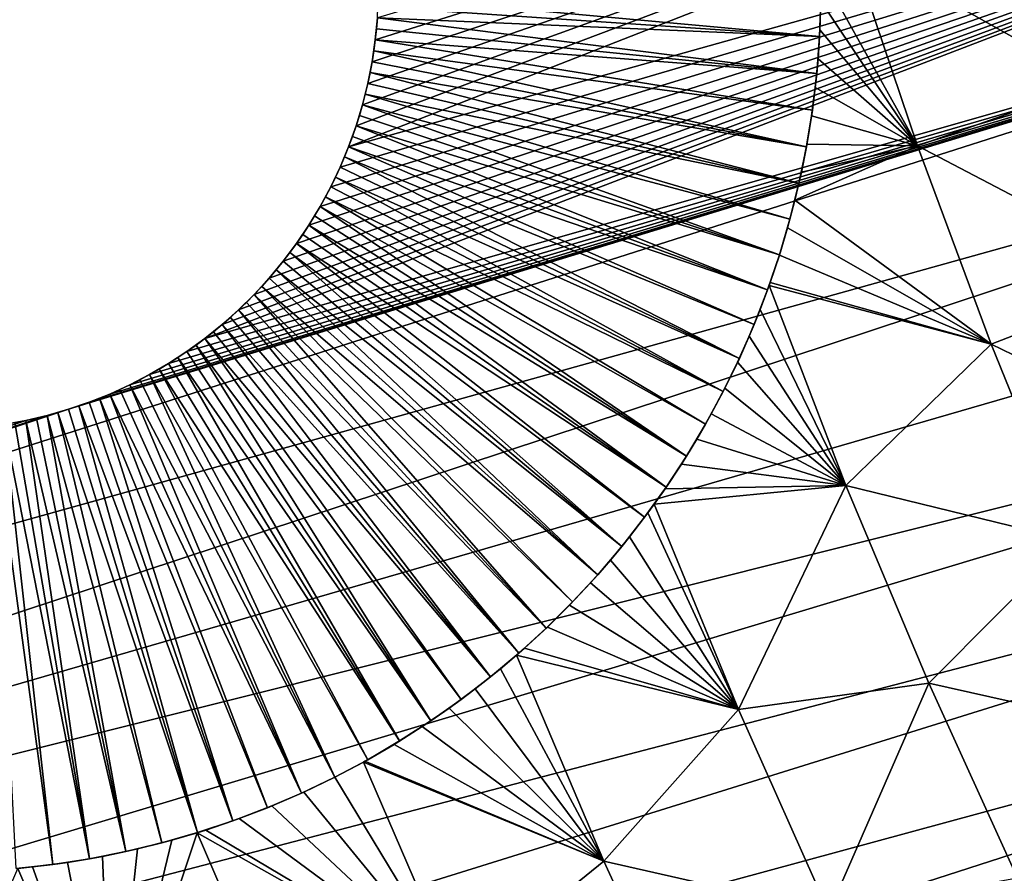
# Model space of a CAD drawing. Header units: millimetres. Extents: x -50 to 50, y -50 to 50.
# Tile 27 of 256: x -37.8 to -32.8, y -15.5 to -11.1. Entities that reach past the tile are written whole.
import ezdxf

# ---------------------------------------------------------------- set-up
doc = ezdxf.new("R2010")
doc.units = ezdxf.units.MM
doc.header["$LTSCALE"] = 65.185185
for name, color, linetype in [('37', 7, 'CONTINUOUS'), ('39', 7, 'CONTINUOUS'), ('51', 7, 'CONTINUOUS'), ('54', 7, 'CONTINUOUS'), ('56', 7, 'CONTINUOUS')]:
    doc.layers.add(name, color=color, linetype=linetype)

msp = doc.modelspace()

# ---------------------------------------------------------------- linework, layer by layer
at = {"layer": '37', "color": 15, "linetype": 'Continuous', "true_color": 0xaf503c}
for points in [[(-32.3208, -11.4419, -9.2809), (-33.5665, -10.7413, -8.7828), (-32.6552, -10.4496, -9.2809), (-32.3208, -11.4419, -9.2809)], [(-33.2227, -11.7613, -8.7828), (-33.7134, -10.8791, -8.6861), (-33.5665, -10.7413, -8.7828), (-33.2227, -11.7613, -8.7828)], [(-33.2227, -11.7613, -8.7828), (-33.5665, -10.7413, -8.7828), (-32.3208, -11.4419, -9.2809), (-33.2227, -11.7613, -8.7828)], [(-33.7133, -11.0259, -8.6619), (-33.7134, -10.8791, -8.6861), (-33.2227, -11.7613, -8.7828), (-33.7133, -11.0259, -8.6619)], [(-33.718, -11.1724, -8.635), (-33.7133, -11.0259, -8.6619), (-33.2227, -11.7613, -8.7828), (-33.718, -11.1724, -8.635)], [(-33.7275, -11.3186, -8.6054), (-33.718, -11.1724, -8.635), (-33.2227, -11.7613, -8.7828), (-33.7275, -11.3186, -8.6054)], [(-33.7417, -11.4641, -8.5732), (-33.7275, -11.3186, -8.6054), (-33.2227, -11.7613, -8.7828), (-33.7417, -11.4641, -8.5732)], [(-31.9562, -12.4235, -9.2809), (-33.2227, -11.7613, -8.7828), (-32.3208, -11.4419, -9.2809), (-31.9562, -12.4235, -9.2809)], [(-33.7606, -11.6088, -8.5384), (-33.7417, -11.4641, -8.5732), (-33.2227, -11.7613, -8.7828), (-33.7606, -11.6088, -8.5384)], [(-33.7842, -11.7526, -8.501), (-33.7606, -11.6088, -8.5384), (-33.2227, -11.7613, -8.7828), (-33.7842, -11.7526, -8.501)], [(-33.8451, -12.0375, -8.4187), (-33.8123, -11.8956, -8.4611), (-33.2227, -11.7613, -8.7828), (-33.8451, -12.0375, -8.4187)], [(-32.848, -12.7703, -8.7828), (-33.8451, -12.0375, -8.4187), (-33.2227, -11.7613, -8.7828), (-32.848, -12.7703, -8.7828)], [(-33.8123, -11.8956, -8.4611), (-33.7842, -11.7526, -8.501), (-33.2227, -11.7613, -8.7828), (-33.8123, -11.8956, -8.4611)], [(-32.848, -12.7703, -8.7828), (-33.2227, -11.7613, -8.7828), (-31.9562, -12.4235, -9.2809), (-32.848, -12.7703, -8.7828)], [(-33.8824, -12.1782, -8.3738), (-33.8451, -12.0375, -8.4187), (-32.848, -12.7703, -8.7828), (-33.8824, -12.1782, -8.3738)], [(-33.9243, -12.3177, -8.3265), (-33.8824, -12.1782, -8.3738), (-32.848, -12.7703, -8.7828), (-33.9243, -12.3177, -8.3265)], [(-33.9707, -12.4559, -8.2767), (-33.9243, -12.3177, -8.3265), (-32.848, -12.7703, -8.7828), (-33.9707, -12.4559, -8.2767)], [(-33.9761, -12.4708, -8.2712), (-33.9707, -12.4559, -8.2767), (-32.848, -12.7703, -8.7828), (-33.9761, -12.4708, -8.2712)], [(-31.5618, -13.3936, -9.2809), (-32.848, -12.7703, -8.7828), (-31.9562, -12.4235, -9.2809), (-31.5618, -13.3936, -9.2809)], [(-33.9761, -12.4708, -8.2712), (-33.5855, -13.4875, -8.271), (-34.0217, -12.5927, -8.2245), (-33.9761, -12.4708, -8.2712)], [(-33.5855, -13.4875, -8.271), (-33.9761, -12.4708, -8.2712), (-32.848, -12.7703, -8.7828), (-33.5855, -13.4875, -8.271)], [(-34.0217, -12.5927, -8.2245), (-33.5855, -13.4875, -8.271), (-34.0772, -12.7281, -8.1699), (-34.0217, -12.5927, -8.2245)], [(-34.0772, -12.7281, -8.1699), (-33.5855, -13.4875, -8.271), (-34.1372, -12.8618, -8.1128), (-34.0772, -12.7281, -8.1699)], [(-32.4426, -13.7674, -8.7828), (-33.5855, -13.4875, -8.271), (-32.848, -12.7703, -8.7828), (-32.4426, -13.7674, -8.7828)], [(-32.4426, -13.7674, -8.7828), (-32.848, -12.7703, -8.7828), (-31.5618, -13.3936, -9.2809), (-32.4426, -13.7674, -8.7828)], [(-34.1372, -12.8618, -8.1128), (-33.5855, -13.4875, -8.271), (-34.2016, -12.9939, -8.0534), (-34.1372, -12.8618, -8.1128)], [(-34.2016, -12.9939, -8.0534), (-33.5855, -13.4875, -8.271), (-34.2707, -13.1244, -7.9916), (-34.2016, -12.9939, -8.0534)], [(-34.2707, -13.1244, -7.9916), (-33.5855, -13.4875, -8.271), (-34.3444, -13.2532, -7.9272), (-34.2707, -13.1244, -7.9916)], [(-34.3444, -13.2532, -7.9272), (-33.5855, -13.4875, -8.271), (-34.4226, -13.38, -7.8605), (-34.3444, -13.2532, -7.9272)], [(-33.5855, -13.4875, -8.271), (-34.5055, -13.5049, -7.7914), (-34.4226, -13.38, -7.8605), (-33.5855, -13.4875, -8.271)], [(-33.5855, -13.4875, -8.271), (-34.1325, -14.6271, -7.7458), (-34.5608, -13.5833, -7.746), (-33.5855, -13.4875, -8.271)], [(-33.5855, -13.4875, -8.271), (-34.5608, -13.5833, -7.746), (-34.5055, -13.5049, -7.7914), (-33.5855, -13.4875, -8.271)], [(-33.5855, -13.4875, -8.271), (-33.1643, -14.4921, -8.271), (-34.1325, -14.6271, -7.7458), (-33.5855, -13.4875, -8.271)], [(-33.1643, -14.4921, -8.271), (-33.5855, -13.4875, -8.271), (-32.4426, -13.7674, -8.7828), (-33.1643, -14.4921, -8.271)], [(-34.5608, -13.5833, -7.746), (-34.1325, -14.6271, -7.7458), (-34.5932, -13.6277, -7.7197), (-34.5608, -13.5833, -7.746)], [(-34.5932, -13.6277, -7.7197), (-34.1325, -14.6271, -7.7458), (-34.6856, -13.7485, -7.6455), (-34.5932, -13.6277, -7.7197)], [(-34.6856, -13.7485, -7.6455), (-34.1325, -14.6271, -7.7458), (-34.7828, -13.867, -7.5688), (-34.6856, -13.7485, -7.6455)], [(-32.0069, -14.7517, -8.7828), (-33.1643, -14.4921, -8.271), (-32.4426, -13.7674, -8.7828), (-32.0069, -14.7517, -8.7828)], [(-34.7828, -13.867, -7.5688), (-34.1325, -14.6271, -7.7458), (-34.8848, -13.9831, -7.4896), (-34.7828, -13.867, -7.5688)], [(-34.8848, -13.9831, -7.4896), (-34.1325, -14.6271, -7.7458), (-34.9918, -14.0966, -7.4078), (-34.8848, -13.9831, -7.4896)], [(-34.9918, -14.0966, -7.4078), (-34.1325, -14.6271, -7.7458), (-35.1038, -14.2074, -7.3235), (-34.9918, -14.0966, -7.4078)], [(-34.1325, -14.6271, -7.7458), (-35.2208, -14.3154, -7.2365), (-35.1038, -14.2074, -7.3235), (-34.1325, -14.6271, -7.7458)], [(-35.2605, -14.3503, -7.2073), (-35.2208, -14.3154, -7.2365), (-34.1325, -14.6271, -7.7458), (-35.2605, -14.3503, -7.2073)], [(-35.2605, -14.3503, -7.2073), (-34.8161, -15.3981, -7.207), (-35.3428, -14.4201, -7.147), (-35.2605, -14.3503, -7.2073)], [(-34.8161, -15.3981, -7.207), (-35.2605, -14.3503, -7.2073), (-34.1325, -14.6271, -7.7458), (-34.8161, -15.3981, -7.207)], [(-35.3428, -14.4201, -7.147), (-34.8161, -15.3981, -7.207), (-35.4701, -14.5216, -7.0549), (-35.3428, -14.4201, -7.147)], [(-33.1643, -14.4921, -8.271), (-33.6721, -15.6576, -7.7458), (-34.1325, -14.6271, -7.7458), (-33.1643, -14.4921, -8.271)], [(-33.1643, -14.4921, -8.271), (-32.7131, -15.4836, -8.271), (-33.6721, -15.6576, -7.7458), (-33.1643, -14.4921, -8.271)], [(-32.7131, -15.4836, -8.271), (-33.1643, -14.4921, -8.271), (-32.0069, -14.7517, -8.7828), (-32.7131, -15.4836, -8.271)], [(-35.4701, -14.5216, -7.0549), (-34.8161, -15.3981, -7.207), (-35.6025, -14.6197, -6.9602), (-35.4701, -14.5216, -7.0549)], [(-35.6025, -14.6197, -6.9602), (-34.8161, -15.3981, -7.207), (-35.7402, -14.7139, -6.8629), (-35.6025, -14.6197, -6.9602)], [(-33.6721, -15.6576, -7.7458), (-34.8161, -15.3981, -7.207), (-34.1325, -14.6271, -7.7458), (-33.6721, -15.6576, -7.7458)], [(-35.7402, -14.7139, -6.8629), (-34.8161, -15.3981, -7.207), (-35.883, -14.804, -6.763), (-35.7402, -14.7139, -6.8629)], [(-34.8161, -15.3981, -7.207), (-36.0312, -14.8899, -6.6606), (-35.883, -14.804, -6.763), (-34.8161, -15.3981, -7.207)], [(-36.0393, -14.8944, -6.655), (-35.5614, -16.0018, -6.655), (-36.1843, -14.9709, -6.5559), (-36.0393, -14.8944, -6.655)], [(-36.0393, -14.8944, -6.655), (-36.0312, -14.8899, -6.6606), (-34.8161, -15.3981, -7.207), (-36.0393, -14.8944, -6.655)], [(-35.5614, -16.0018, -6.655), (-36.0393, -14.8944, -6.655), (-34.8161, -15.3981, -7.207), (-35.5614, -16.0018, -6.655)], [(-36.1843, -14.9709, -6.5559), (-35.5614, -16.0018, -6.655), (-36.3421, -15.0468, -6.4491), (-36.1843, -14.9709, -6.5559)], [(-36.3421, -15.0468, -6.4491), (-35.5614, -16.0018, -6.655), (-36.5043, -15.1171, -6.3405), (-36.3421, -15.0468, -6.4491)], [(-36.5043, -15.1171, -6.3405), (-35.5614, -16.0018, -6.655), (-36.6707, -15.1816, -6.2302), (-36.5043, -15.1171, -6.3405)], [(-35.5614, -16.0018, -6.655), (-36.8404, -15.2397, -6.1188), (-36.6707, -15.1816, -6.2302), (-35.5614, -16.0018, -6.655)], [(-36.3959, -16.3863, -6.0897), (-37.3176, -16.5556, -5.5113), (-36.885, -15.2537, -6.0897), (-36.3959, -16.3863, -6.0897)], [(-36.885, -15.2537, -6.0897), (-37.3176, -16.5556, -5.5113), (-37.0131, -15.2912, -6.0065), (-36.885, -15.2537, -6.0897)], [(-36.885, -15.2537, -6.0897), (-36.8404, -15.2397, -6.1188), (-35.5614, -16.0018, -6.655), (-36.885, -15.2537, -6.0897)], [(-36.3959, -16.3863, -6.0897), (-36.885, -15.2537, -6.0897), (-35.5614, -16.0018, -6.655), (-36.3959, -16.3863, -6.0897)], [(-37.0131, -15.2912, -6.0065), (-37.3176, -16.5556, -5.5113), (-37.1881, -15.3358, -5.8939), (-37.0131, -15.2912, -6.0065)], [(-37.1881, -15.3358, -5.8939), (-37.3176, -16.5556, -5.5113), (-37.365, -15.3735, -5.7811), (-37.1881, -15.3358, -5.8939)], [(-37.3176, -16.5556, -5.5113), (-37.722, -15.4272, -5.5567), (-37.5431, -15.4039, -5.6686), (-37.3176, -16.5556, -5.5113)], [(-37.365, -15.3735, -5.7811), (-37.3176, -16.5556, -5.5113), (-37.5431, -15.4039, -5.6686), (-37.365, -15.3735, -5.7811)], [(-34.3398, -16.4325, -7.207), (-35.5614, -16.0018, -6.655), (-34.8161, -15.3981, -7.207), (-34.3398, -16.4325, -7.207)], [(-34.3398, -16.4325, -7.207), (-34.8161, -15.3981, -7.207), (-33.6721, -15.6576, -7.7458), (-34.3398, -16.4325, -7.207)], [(-37.3176, -16.5556, -5.5113), (-38.2903, -16.5837, -4.9199), (-37.7953, -15.4346, -5.5112), (-37.3176, -16.5556, -5.5113)], [(-37.3176, -16.5556, -5.5113), (-37.7953, -15.4346, -5.5112), (-37.722, -15.4272, -5.5567), (-37.3176, -16.5556, -5.5113)]]:
    msp.add_3dface(points, dxfattribs=at)
at = {"layer": '39', "color": 15, "linetype": 'Continuous', "true_color": 0xaf503c}
for points in [[(-36.1142, -11.7656, 4.5), (-29.6009, -9.2136, 4.5), (-36.0764, -11.66, 4.5), (-36.1142, -11.7656, 4.5)], [(-29.3851, -9.88, 4.5), (-29.6009, -9.2136, 4.5), (-36.1142, -11.7656, 4.5), (-29.3851, -9.88, 4.5)], [(-36.0764, -11.66, 4.5), (-29.6009, -9.2136, 4.5), (-36.0438, -11.5526, 4.5), (-36.0764, -11.66, 4.5)], [(-36.0438, -11.5526, 4.5), (-29.6009, -9.2136, 4.5), (-36.0167, -11.4438, 4.5), (-36.0438, -11.5526, 4.5)], [(-36.0167, -11.4438, 4.5), (-29.6009, -9.2136, 4.5), (-35.995, -11.3337, 4.5), (-36.0167, -11.4438, 4.5)], [(-35.995, -11.3337, 4.5), (-29.6009, -9.2136, 4.5), (-35.9788, -11.2227, 4.5), (-35.995, -11.3337, 4.5)], [(-35.9788, -11.2227, 4.5), (-29.6009, -9.2136, 4.5), (-35.9682, -11.111, 4.5), (-35.9788, -11.2227, 4.5)], [(-29.1543, -10.5416, 4.5), (-29.3851, -9.88, 4.5), (-36.8452, -12.7408, 4.5), (-29.1543, -10.5416, 4.5)], [(-36.8452, -12.7408, 4.5), (-29.3851, -9.88, 4.5), (-36.7579, -12.6704, 4.5), (-36.8452, -12.7408, 4.5)], [(-36.7579, -12.6704, 4.5), (-29.3851, -9.88, 4.5), (-36.6741, -12.5958, 4.5), (-36.7579, -12.6704, 4.5)], [(-36.6741, -12.5958, 4.5), (-29.3851, -9.88, 4.5), (-36.5942, -12.517, 4.5), (-36.6741, -12.5958, 4.5)], [(-36.5942, -12.517, 4.5), (-29.3851, -9.88, 4.5), (-36.5183, -12.4344, 4.5), (-36.5942, -12.517, 4.5)], [(-36.5183, -12.4344, 4.5), (-29.3851, -9.88, 4.5), (-36.4466, -12.3481, 4.5), (-36.5183, -12.4344, 4.5)], [(-36.4466, -12.3481, 4.5), (-29.3851, -9.88, 4.5), (-36.3793, -12.2583, 4.5), (-36.4466, -12.3481, 4.5)], [(-36.3793, -12.2583, 4.5), (-29.3851, -9.88, 4.5), (-36.3166, -12.1653, 4.5), (-36.3793, -12.2583, 4.5)], [(-36.3166, -12.1653, 4.5), (-29.3851, -9.88, 4.5), (-36.2586, -12.0693, 4.5), (-36.3166, -12.1653, 4.5)], [(-36.2586, -12.0693, 4.5), (-29.3851, -9.88, 4.5), (-36.2054, -11.9705, 4.5), (-36.2586, -12.0693, 4.5)], [(-36.2054, -11.9705, 4.5), (-29.3851, -9.88, 4.5), (-36.1573, -11.8692, 4.5), (-36.2054, -11.9705, 4.5)], [(-36.1573, -11.8692, 4.5), (-29.3851, -9.88, 4.5), (-36.1142, -11.7656, 4.5), (-36.1573, -11.8692, 4.5)], [(-46.9756, -16.2341, 4.5), (-29.1543, -10.5416, 4.5), (-37.5388, -13.1007, 4.5), (-46.9756, -16.2341, 4.5)], [(-29.1543, -10.5416, 4.5), (-46.9756, -16.2341, 4.5), (-28.9086, -11.1976, 4.5), (-29.1543, -10.5416, 4.5)], [(-37.5388, -13.1007, 4.5), (-29.1543, -10.5416, 4.5), (-37.4326, -13.0645, 4.5), (-37.5388, -13.1007, 4.5)], [(-37.4326, -13.0645, 4.5), (-29.1543, -10.5416, 4.5), (-37.3284, -13.023, 4.5), (-37.4326, -13.0645, 4.5)], [(-37.3284, -13.023, 4.5), (-29.1543, -10.5416, 4.5), (-37.2264, -12.9763, 4.5), (-37.3284, -13.023, 4.5)], [(-37.2264, -12.9763, 4.5), (-29.1543, -10.5416, 4.5), (-37.1268, -12.9246, 4.5), (-37.2264, -12.9763, 4.5)], [(-37.1268, -12.9246, 4.5), (-29.1543, -10.5416, 4.5), (-37.0299, -12.8681, 4.5), (-37.1268, -12.9246, 4.5)], [(-37.0299, -12.8681, 4.5), (-29.1543, -10.5416, 4.5), (-36.936, -12.8067, 4.5), (-37.0299, -12.8681, 4.5)], [(-36.936, -12.8067, 4.5), (-29.1543, -10.5416, 4.5), (-36.8452, -12.7408, 4.5), (-36.936, -12.8067, 4.5)], [(-46.9756, -16.2341, 4.5), (-46.6783, -17.07, 4.5), (-28.9086, -11.1976, 4.5), (-46.9756, -16.2341, 4.5)], [(-28.9086, -11.1976, 4.5), (-46.6783, -17.07, 4.5), (-28.648, -11.8481, 4.5), (-28.9086, -11.1976, 4.5)], [(-28.648, -11.8481, 4.5), (-46.6783, -17.07, 4.5), (-28.3729, -12.4924, 4.5), (-28.648, -11.8481, 4.5)], [(-46.6783, -17.07, 4.5), (-46.3661, -17.9003, 4.5), (-28.3729, -12.4924, 4.5), (-46.6783, -17.07, 4.5)], [(-28.3729, -12.4924, 4.5), (-46.3661, -17.9003, 4.5), (-28.0833, -13.1304, 4.5), (-28.3729, -12.4924, 4.5)], [(-37.6466, -13.1317, 4.5), (-46.9756, -16.2341, 4.5), (-37.5388, -13.1007, 4.5), (-37.6466, -13.1317, 4.5)], [(-37.7559, -13.1572, 4.5), (-46.9756, -16.2341, 4.5), (-37.6466, -13.1317, 4.5), (-37.7559, -13.1572, 4.5)], [(-37.8663, -13.1772, 4.5), (-46.9756, -16.2341, 4.5), (-37.7559, -13.1572, 4.5), (-37.8663, -13.1772, 4.5)], [(-46.3661, -17.9003, 4.5), (-46.0392, -18.725, 4.5), (-28.0833, -13.1304, 4.5), (-46.3661, -17.9003, 4.5)], [(-28.0833, -13.1304, 4.5), (-46.0392, -18.725, 4.5), (-27.7793, -13.7616, 4.5), (-28.0833, -13.1304, 4.5)], [(-46.0392, -18.725, 4.5), (-45.6976, -19.5437, 4.5), (-27.7793, -13.7616, 4.5), (-46.0392, -18.725, 4.5)], [(-27.7793, -13.7616, 4.5), (-45.6976, -19.5437, 4.5), (-27.4612, -14.3858, 4.5), (-27.7793, -13.7616, 4.5)], [(-45.6976, -19.5437, 4.5), (-45.3414, -20.3563, 4.5), (-27.4612, -14.3858, 4.5), (-45.6976, -19.5437, 4.5)], [(-27.4612, -14.3858, 4.5), (-45.3414, -20.3563, 4.5), (-27.129, -15.0027, 4.5), (-27.4612, -14.3858, 4.5)], [(-27.129, -15.0027, 4.5), (-45.3414, -20.3563, 4.5), (-26.783, -15.6119, 4.5), (-27.129, -15.0027, 4.5)]]:
    msp.add_3dface(points, dxfattribs=at)
at = {"layer": '51', "color": 15, "linetype": 'Continuous', "true_color": 0xaf503c}
for points in [[(-35.9788, -11.2227, -0.5), (-35.9682, -11.111, 4.5), (-35.9728, -11.1669, -0.5), (-35.9788, -11.2227, -0.5)], [(-35.9788, -11.2227, 4.5), (-35.9682, -11.111, 4.5), (-35.9788, -11.2227, -0.5), (-35.9788, -11.2227, 4.5)], [(-35.9728, -11.1669, -0.5), (-35.9682, -11.111, 4.5), (-35.9682, -11.111, -0.5), (-35.9728, -11.1669, -0.5)], [(-35.995, -11.3337, -0.5), (-35.9788, -11.2227, 4.5), (-35.9862, -11.2783, -0.5), (-35.995, -11.3337, -0.5)], [(-35.995, -11.3337, 4.5), (-35.9788, -11.2227, 4.5), (-35.995, -11.3337, -0.5), (-35.995, -11.3337, 4.5)], [(-35.9862, -11.2783, -0.5), (-35.9788, -11.2227, 4.5), (-35.9788, -11.2227, -0.5), (-35.9862, -11.2783, -0.5)], [(-36.0167, -11.4438, -0.5), (-35.995, -11.3337, 4.5), (-36.0051, -11.3889, -0.5), (-36.0167, -11.4438, -0.5)], [(-36.0167, -11.4438, 4.5), (-35.995, -11.3337, 4.5), (-36.0167, -11.4438, -0.5), (-36.0167, -11.4438, 4.5)], [(-36.0051, -11.3889, -0.5), (-35.995, -11.3337, 4.5), (-35.995, -11.3337, -0.5), (-36.0051, -11.3889, -0.5)], [(-36.0438, -11.5526, -0.5), (-36.0167, -11.4438, 4.5), (-36.0296, -11.4984, -0.5), (-36.0438, -11.5526, -0.5)], [(-36.0438, -11.5526, 4.5), (-36.0167, -11.4438, 4.5), (-36.0438, -11.5526, -0.5), (-36.0438, -11.5526, 4.5)], [(-36.0296, -11.4984, -0.5), (-36.0167, -11.4438, 4.5), (-36.0167, -11.4438, -0.5), (-36.0296, -11.4984, -0.5)], [(-36.0764, -11.66, 4.5), (-36.0438, -11.5526, 4.5), (-36.0763, -11.66, -0.5), (-36.0764, -11.66, 4.5)], [(-36.0763, -11.66, -0.5), (-36.0438, -11.5526, 4.5), (-36.0594, -11.6065, -0.5), (-36.0763, -11.66, -0.5)], [(-36.0594, -11.6065, -0.5), (-36.0438, -11.5526, 4.5), (-36.0438, -11.5526, -0.5), (-36.0594, -11.6065, -0.5)], [(-36.1142, -11.7656, 4.5), (-36.0764, -11.66, 4.5), (-36.1142, -11.7656, -0.5), (-36.1142, -11.7656, 4.5)], [(-36.1142, -11.7656, -0.5), (-36.0764, -11.66, 4.5), (-36.0946, -11.713, -0.5), (-36.1142, -11.7656, -0.5)], [(-36.0946, -11.713, -0.5), (-36.0764, -11.66, 4.5), (-36.0763, -11.66, -0.5), (-36.0946, -11.713, -0.5)], [(-36.1573, -11.8692, -0.5), (-36.1142, -11.7656, 4.5), (-36.1351, -11.8177, -0.5), (-36.1573, -11.8692, -0.5)], [(-36.1573, -11.8692, 4.5), (-36.1142, -11.7656, 4.5), (-36.1573, -11.8692, -0.5), (-36.1573, -11.8692, 4.5)], [(-36.1351, -11.8177, -0.5), (-36.1142, -11.7656, 4.5), (-36.1142, -11.7656, -0.5), (-36.1351, -11.8177, -0.5)], [(-36.2054, -11.9705, -0.5), (-36.1573, -11.8692, 4.5), (-36.1807, -11.9202, -0.5), (-36.2054, -11.9705, -0.5)], [(-36.2054, -11.9705, 4.5), (-36.1573, -11.8692, 4.5), (-36.2054, -11.9705, -0.5), (-36.2054, -11.9705, 4.5)], [(-36.1807, -11.9202, -0.5), (-36.1573, -11.8692, 4.5), (-36.1573, -11.8692, -0.5), (-36.1807, -11.9202, -0.5)], [(-36.2586, -12.0693, -0.5), (-36.2054, -11.9705, 4.5), (-36.2314, -12.0202, -0.5), (-36.2586, -12.0693, -0.5)], [(-36.2586, -12.0693, 4.5), (-36.2054, -11.9705, 4.5), (-36.2586, -12.0693, -0.5), (-36.2586, -12.0693, 4.5)], [(-36.2314, -12.0202, -0.5), (-36.2054, -11.9705, 4.5), (-36.2054, -11.9705, -0.5), (-36.2314, -12.0202, -0.5)], [(-36.3166, -12.1653, 4.5), (-36.2586, -12.0693, 4.5), (-36.3166, -12.1653, -0.5), (-36.3166, -12.1653, 4.5)], [(-36.3166, -12.1653, -0.5), (-36.2586, -12.0693, 4.5), (-36.287, -12.1177, -0.5), (-36.3166, -12.1653, -0.5)], [(-36.287, -12.1177, -0.5), (-36.2586, -12.0693, 4.5), (-36.2586, -12.0693, -0.5), (-36.287, -12.1177, -0.5)], [(-36.3793, -12.2583, -0.5), (-36.3166, -12.1653, 4.5), (-36.3474, -12.2122, -0.5), (-36.3793, -12.2583, -0.5)], [(-36.3793, -12.2583, 4.5), (-36.3166, -12.1653, 4.5), (-36.3793, -12.2583, -0.5), (-36.3793, -12.2583, 4.5)], [(-36.3474, -12.2122, -0.5), (-36.3166, -12.1653, 4.5), (-36.3166, -12.1653, -0.5), (-36.3474, -12.2122, -0.5)], [(-36.4466, -12.3481, -0.5), (-36.3793, -12.2583, 4.5), (-36.4124, -12.3036, -0.5), (-36.4466, -12.3481, -0.5)], [(-36.4466, -12.3481, 4.5), (-36.3793, -12.2583, 4.5), (-36.4466, -12.3481, -0.5), (-36.4466, -12.3481, 4.5)], [(-36.4124, -12.3036, -0.5), (-36.3793, -12.2583, 4.5), (-36.3793, -12.2583, -0.5), (-36.4124, -12.3036, -0.5)], [(-36.5183, -12.4344, 4.5), (-36.4466, -12.3481, 4.5), (-36.5183, -12.4344, -0.5), (-36.5183, -12.4344, 4.5)], [(-36.5183, -12.4344, -0.5), (-36.4466, -12.3481, 4.5), (-36.4819, -12.3917, -0.5), (-36.5183, -12.4344, -0.5)], [(-36.4819, -12.3917, -0.5), (-36.4466, -12.3481, 4.5), (-36.4466, -12.3481, -0.5), (-36.4819, -12.3917, -0.5)], [(-36.5942, -12.517, 4.5), (-36.5183, -12.4344, 4.5), (-36.5942, -12.517, -0.5), (-36.5942, -12.517, 4.5)], [(-36.5942, -12.517, -0.5), (-36.5183, -12.4344, 4.5), (-36.5558, -12.4762, -0.5), (-36.5942, -12.517, -0.5)], [(-36.5558, -12.4762, -0.5), (-36.5183, -12.4344, 4.5), (-36.5183, -12.4344, -0.5), (-36.5558, -12.4762, -0.5)], [(-36.6741, -12.5958, -0.5), (-36.5942, -12.517, 4.5), (-36.6337, -12.5569, -0.5), (-36.6741, -12.5958, -0.5)], [(-36.6741, -12.5958, 4.5), (-36.5942, -12.517, 4.5), (-36.6741, -12.5958, -0.5), (-36.6741, -12.5958, 4.5)], [(-36.6337, -12.5569, -0.5), (-36.5942, -12.517, 4.5), (-36.5942, -12.517, -0.5), (-36.6337, -12.5569, -0.5)], [(-36.7579, -12.6704, -0.5), (-36.6741, -12.5958, 4.5), (-36.7155, -12.6336, -0.5), (-36.7579, -12.6704, -0.5)], [(-36.7579, -12.6704, 4.5), (-36.6741, -12.5958, 4.5), (-36.7579, -12.6704, -0.5), (-36.7579, -12.6704, 4.5)], [(-36.7155, -12.6336, -0.5), (-36.6741, -12.5958, 4.5), (-36.6741, -12.5958, -0.5), (-36.7155, -12.6336, -0.5)], [(-36.8452, -12.7408, -0.5), (-36.7579, -12.6704, 4.5), (-36.8011, -12.7061, -0.5), (-36.8452, -12.7408, -0.5)], [(-36.8452, -12.7408, 4.5), (-36.7579, -12.6704, 4.5), (-36.8452, -12.7408, -0.5), (-36.8452, -12.7408, 4.5)], [(-36.8011, -12.7061, -0.5), (-36.7579, -12.6704, 4.5), (-36.7579, -12.6704, -0.5), (-36.8011, -12.7061, -0.5)], [(-36.936, -12.8067, -0.5), (-36.8452, -12.7408, 4.5), (-36.8902, -12.7743, -0.5), (-36.936, -12.8067, -0.5)], [(-36.936, -12.8067, 4.5), (-36.8452, -12.7408, 4.5), (-36.936, -12.8067, -0.5), (-36.936, -12.8067, 4.5)], [(-36.8902, -12.7743, -0.5), (-36.8452, -12.7408, 4.5), (-36.8452, -12.7408, -0.5), (-36.8902, -12.7743, -0.5)], [(-37.0299, -12.8681, -0.5), (-36.936, -12.8067, 4.5), (-36.9826, -12.838, -0.5), (-37.0299, -12.8681, -0.5)], [(-37.0299, -12.8681, 4.5), (-36.936, -12.8067, 4.5), (-37.0299, -12.8681, -0.5), (-37.0299, -12.8681, 4.5)], [(-36.9826, -12.838, -0.5), (-36.936, -12.8067, 4.5), (-36.936, -12.8067, -0.5), (-36.9826, -12.838, -0.5)], [(-37.1268, -12.9246, -0.5), (-37.0299, -12.8681, 4.5), (-37.078, -12.897, -0.5), (-37.1268, -12.9246, -0.5)], [(-37.1268, -12.9246, 4.5), (-37.0299, -12.8681, 4.5), (-37.1268, -12.9246, -0.5), (-37.1268, -12.9246, 4.5)], [(-37.078, -12.897, -0.5), (-37.0299, -12.8681, 4.5), (-37.0299, -12.8681, -0.5), (-37.078, -12.897, -0.5)], [(-37.2264, -12.9763, 4.5), (-37.1268, -12.9246, 4.5), (-37.2264, -12.9763, -0.5), (-37.2264, -12.9763, 4.5)], [(-37.2264, -12.9763, -0.5), (-37.1268, -12.9246, 4.5), (-37.1763, -12.9511, -0.5), (-37.2264, -12.9763, -0.5)], [(-37.1763, -12.9511, -0.5), (-37.1268, -12.9246, 4.5), (-37.1268, -12.9246, -0.5), (-37.1763, -12.9511, -0.5)], [(-37.3284, -13.023, 4.5), (-37.2264, -12.9763, 4.5), (-37.3284, -13.023, -0.5), (-37.3284, -13.023, 4.5)], [(-37.3284, -13.023, -0.5), (-37.2264, -12.9763, 4.5), (-37.2771, -13.0003, -0.5), (-37.3284, -13.023, -0.5)], [(-37.2771, -13.0003, -0.5), (-37.2264, -12.9763, 4.5), (-37.2264, -12.9763, -0.5), (-37.2771, -13.0003, -0.5)], [(-37.5388, -13.1007, -0.5), (-37.4326, -13.0645, 4.5), (-37.4855, -13.0833, -0.5), (-37.5388, -13.1007, -0.5)], [(-37.5388, -13.1007, 4.5), (-37.4326, -13.0645, 4.5), (-37.5388, -13.1007, -0.5), (-37.5388, -13.1007, 4.5)], [(-37.4855, -13.0833, -0.5), (-37.4326, -13.0645, 4.5), (-37.4327, -13.0645, -0.5), (-37.4855, -13.0833, -0.5)], [(-37.4327, -13.0645, -0.5), (-37.3284, -13.023, 4.5), (-37.3803, -13.0444, -0.5), (-37.4327, -13.0645, -0.5)], [(-37.4326, -13.0645, 4.5), (-37.3284, -13.023, 4.5), (-37.4327, -13.0645, -0.5), (-37.4326, -13.0645, 4.5)], [(-37.3803, -13.0444, -0.5), (-37.3284, -13.023, 4.5), (-37.3284, -13.023, -0.5), (-37.3803, -13.0444, -0.5)], [(-37.6467, -13.1317, -0.5), (-37.5388, -13.1007, 4.5), (-37.5925, -13.1169, -0.5), (-37.6467, -13.1317, -0.5)], [(-37.6466, -13.1317, 4.5), (-37.5388, -13.1007, 4.5), (-37.6467, -13.1317, -0.5), (-37.6466, -13.1317, 4.5)], [(-37.5925, -13.1169, -0.5), (-37.5388, -13.1007, 4.5), (-37.5388, -13.1007, -0.5), (-37.5925, -13.1169, -0.5)], [(-37.8663, -13.1772, -0.5), (-37.7559, -13.1572, 4.5), (-37.811, -13.1679, -0.5), (-37.8663, -13.1772, -0.5)], [(-37.8663, -13.1772, 4.5), (-37.7559, -13.1572, 4.5), (-37.8663, -13.1772, -0.5), (-37.8663, -13.1772, 4.5)], [(-37.811, -13.1679, -0.5), (-37.7559, -13.1572, 4.5), (-37.7559, -13.1572, -0.5), (-37.811, -13.1679, -0.5)], [(-37.7559, -13.1572, -0.5), (-37.6466, -13.1317, 4.5), (-37.7011, -13.1451, -0.5), (-37.7559, -13.1572, -0.5)], [(-37.7559, -13.1572, 4.5), (-37.6466, -13.1317, 4.5), (-37.7559, -13.1572, -0.5), (-37.7559, -13.1572, 4.5)], [(-37.7011, -13.1451, -0.5), (-37.6466, -13.1317, 4.5), (-37.6467, -13.1317, -0.5), (-37.7011, -13.1451, -0.5)]]:
    msp.add_3dface(points, dxfattribs=at)
at = {"layer": '54', "color": 15, "linetype": 'Continuous', "true_color": 0xaf503c}
for points in [[(-33.7132, -11.0169, -2.75), (-33.718, -11.1724, -8.635), (-33.7197, -11.2052, -2.75), (-33.7132, -11.0169, -2.75)], [(-33.7133, -11.0259, -8.6619), (-33.718, -11.1724, -8.635), (-33.7132, -11.0169, -2.75), (-33.7133, -11.0259, -8.6619)], [(-33.7197, -11.2052, -2.75), (-33.7275, -11.3186, -8.6054), (-33.7342, -11.3932, -2.75), (-33.7197, -11.2052, -2.75)], [(-33.718, -11.1724, -8.635), (-33.7275, -11.3186, -8.6054), (-33.7197, -11.2052, -2.75), (-33.718, -11.1724, -8.635)], [(-33.7275, -11.3186, -8.6054), (-33.7417, -11.4641, -8.5732), (-33.7342, -11.3932, -2.75), (-33.7275, -11.3186, -8.6054)], [(-33.7342, -11.3932, -2.75), (-33.7417, -11.4641, -8.5732), (-33.7565, -11.5803, -2.75), (-33.7342, -11.3932, -2.75)], [(-33.7417, -11.4641, -8.5732), (-33.7606, -11.6088, -8.5384), (-33.7565, -11.5803, -2.75), (-33.7417, -11.4641, -8.5732)], [(-33.7565, -11.5803, -2.75), (-33.7842, -11.7526, -8.501), (-33.7867, -11.7664, -2.75), (-33.7565, -11.5803, -2.75)], [(-33.7606, -11.6088, -8.5384), (-33.7842, -11.7526, -8.501), (-33.7565, -11.5803, -2.75), (-33.7606, -11.6088, -8.5384)], [(-33.7842, -11.7526, -8.501), (-33.8123, -11.8956, -8.4611), (-33.7867, -11.7664, -2.75), (-33.7842, -11.7526, -8.501)], [(-33.7867, -11.7664, -2.75), (-33.8123, -11.8956, -8.4611), (-33.8246, -11.951, -2.75), (-33.7867, -11.7664, -2.75)], [(-33.8123, -11.8956, -8.4611), (-33.8451, -12.0375, -8.4187), (-33.8246, -11.951, -2.75), (-33.8123, -11.8956, -8.4611)], [(-33.8246, -11.951, -2.75), (-33.8451, -12.0375, -8.4187), (-33.8702, -12.1339, -2.75), (-33.8246, -11.951, -2.75)], [(-33.8451, -12.0375, -8.4187), (-33.8824, -12.1782, -8.3738), (-33.8702, -12.1339, -2.75), (-33.8451, -12.0375, -8.4187)], [(-33.8702, -12.1339, -2.75), (-33.8824, -12.1782, -8.3738), (-33.9234, -12.3147, -2.75), (-33.8702, -12.1339, -2.75)], [(-33.8824, -12.1782, -8.3738), (-33.9243, -12.3177, -8.3265), (-33.9234, -12.3147, -2.75), (-33.8824, -12.1782, -8.3738)], [(-33.9234, -12.3147, -2.75), (-33.9761, -12.4708, -8.2712), (-33.9841, -12.4931, -2.75), (-33.9234, -12.3147, -2.75)], [(-33.9707, -12.4559, -8.2767), (-33.9761, -12.4708, -8.2712), (-33.9234, -12.3147, -2.75), (-33.9707, -12.4559, -8.2767)], [(-33.9243, -12.3177, -8.3265), (-33.9707, -12.4559, -8.2767), (-33.9234, -12.3147, -2.75), (-33.9243, -12.3177, -8.3265)], [(-33.9841, -12.4931, -2.75), (-34.0217, -12.5927, -8.2245), (-34.0523, -12.6689, -2.75), (-33.9841, -12.4931, -2.75)], [(-33.9761, -12.4708, -8.2712), (-34.0217, -12.5927, -8.2245), (-33.9841, -12.4931, -2.75), (-33.9761, -12.4708, -8.2712)], [(-34.0217, -12.5927, -8.2245), (-34.0772, -12.7281, -8.1699), (-34.0523, -12.6689, -2.75), (-34.0217, -12.5927, -8.2245)], [(-34.0523, -12.6689, -2.75), (-34.0772, -12.7281, -8.1699), (-34.1277, -12.8416, -2.75), (-34.0523, -12.6689, -2.75)], [(-34.0772, -12.7281, -8.1699), (-34.1372, -12.8618, -8.1128), (-34.1277, -12.8416, -2.75), (-34.0772, -12.7281, -8.1699)], [(-34.1277, -12.8416, -2.75), (-34.2016, -12.9939, -8.0534), (-34.2104, -13.011, -2.75), (-34.1277, -12.8416, -2.75)], [(-34.1372, -12.8618, -8.1128), (-34.2016, -12.9939, -8.0534), (-34.1277, -12.8416, -2.75), (-34.1372, -12.8618, -8.1128)], [(-34.2104, -13.011, -2.75), (-34.2707, -13.1244, -7.9916), (-34.3, -13.1768, -2.75), (-34.2104, -13.011, -2.75)], [(-34.2016, -12.9939, -8.0534), (-34.2707, -13.1244, -7.9916), (-34.2104, -13.011, -2.75), (-34.2016, -12.9939, -8.0534)], [(-34.2707, -13.1244, -7.9916), (-34.3444, -13.2532, -7.9272), (-34.3, -13.1768, -2.75), (-34.2707, -13.1244, -7.9916)], [(-34.3, -13.1768, -2.75), (-34.3444, -13.2532, -7.9272), (-34.3965, -13.3387, -2.75), (-34.3, -13.1768, -2.75)], [(-34.3444, -13.2532, -7.9272), (-34.4226, -13.38, -7.8605), (-34.3965, -13.3387, -2.75), (-34.3444, -13.2532, -7.9272)], [(-34.3965, -13.3387, -2.75), (-34.4226, -13.38, -7.8605), (-34.4997, -13.4964, -2.75), (-34.3965, -13.3387, -2.75)], [(-34.4226, -13.38, -7.8605), (-34.5055, -13.5049, -7.7914), (-34.4997, -13.4964, -2.75), (-34.4226, -13.38, -7.8605)], [(-34.4997, -13.4964, -2.75), (-34.5932, -13.6277, -7.7197), (-34.6094, -13.6496, -2.75), (-34.4997, -13.4964, -2.75)], [(-34.5608, -13.5833, -7.746), (-34.5932, -13.6277, -7.7197), (-34.4997, -13.4964, -2.75), (-34.5608, -13.5833, -7.746)], [(-34.5055, -13.5049, -7.7914), (-34.5608, -13.5833, -7.746), (-34.4997, -13.4964, -2.75), (-34.5055, -13.5049, -7.7914)], [(-34.6094, -13.6496, -2.75), (-34.6856, -13.7485, -7.6455), (-34.7255, -13.7982, -2.75), (-34.6094, -13.6496, -2.75)], [(-34.5932, -13.6277, -7.7197), (-34.6856, -13.7485, -7.6455), (-34.6094, -13.6496, -2.75), (-34.5932, -13.6277, -7.7197)], [(-34.6856, -13.7485, -7.6455), (-34.7828, -13.867, -7.5688), (-34.7255, -13.7982, -2.75), (-34.6856, -13.7485, -7.6455)], [(-34.7255, -13.7982, -2.75), (-34.7828, -13.867, -7.5688), (-34.8476, -13.9417, -2.75), (-34.7255, -13.7982, -2.75)], [(-34.7828, -13.867, -7.5688), (-34.8848, -13.9831, -7.4896), (-34.8476, -13.9417, -2.75), (-34.7828, -13.867, -7.5688)], [(-34.8476, -13.9417, -2.75), (-34.8848, -13.9831, -7.4896), (-34.9757, -14.08, -2.75), (-34.8476, -13.9417, -2.75)], [(-34.8848, -13.9831, -7.4896), (-34.9918, -14.0966, -7.4078), (-34.9757, -14.08, -2.75), (-34.8848, -13.9831, -7.4896)], [(-34.9757, -14.08, -2.75), (-35.1038, -14.2074, -7.3235), (-35.1094, -14.2128, -2.75), (-34.9757, -14.08, -2.75)], [(-34.9918, -14.0966, -7.4078), (-35.1038, -14.2074, -7.3235), (-34.9757, -14.08, -2.75), (-34.9918, -14.0966, -7.4078)], [(-35.1094, -14.2128, -2.75), (-35.2208, -14.3154, -7.2365), (-35.2486, -14.3399, -2.75), (-35.1094, -14.2128, -2.75)], [(-35.1038, -14.2074, -7.3235), (-35.2208, -14.3154, -7.2365), (-35.1094, -14.2128, -2.75), (-35.1038, -14.2074, -7.3235)], [(-35.2208, -14.3154, -7.2365), (-35.2605, -14.3503, -7.2073), (-35.2486, -14.3399, -2.75), (-35.2208, -14.3154, -7.2365)], [(-35.2486, -14.3399, -2.75), (-35.3428, -14.4201, -7.147), (-35.393, -14.4611, -2.75), (-35.2486, -14.3399, -2.75)], [(-35.2605, -14.3503, -7.2073), (-35.3428, -14.4201, -7.147), (-35.2486, -14.3399, -2.75), (-35.2605, -14.3503, -7.2073)], [(-35.393, -14.4611, -2.75), (-35.4701, -14.5216, -7.0549), (-35.5423, -14.5761, -2.75), (-35.393, -14.4611, -2.75)], [(-35.3428, -14.4201, -7.147), (-35.4701, -14.5216, -7.0549), (-35.393, -14.4611, -2.75), (-35.3428, -14.4201, -7.147)], [(-35.4701, -14.5216, -7.0549), (-35.6025, -14.6197, -6.9602), (-35.5423, -14.5761, -2.75), (-35.4701, -14.5216, -7.0549)], [(-35.5423, -14.5761, -2.75), (-35.6025, -14.6197, -6.9602), (-35.6964, -14.6847, -2.75), (-35.5423, -14.5761, -2.75)], [(-35.6025, -14.6197, -6.9602), (-35.7402, -14.7139, -6.8629), (-35.6964, -14.6847, -2.75), (-35.6025, -14.6197, -6.9602)], [(-35.7402, -14.7139, -6.8629), (-35.883, -14.804, -6.763), (-35.8548, -14.7868, -2.75), (-35.7402, -14.7139, -6.8629)], [(-35.6964, -14.6847, -2.75), (-35.7402, -14.7139, -6.8629), (-35.8548, -14.7868, -2.75), (-35.6964, -14.6847, -2.75)], [(-35.883, -14.804, -6.763), (-36.0312, -14.8899, -6.6606), (-36.0174, -14.8822, -2.75), (-35.883, -14.804, -6.763)], [(-35.8548, -14.7868, -2.75), (-35.883, -14.804, -6.763), (-36.0174, -14.8822, -2.75), (-35.8548, -14.7868, -2.75)], [(-36.0393, -14.8944, -6.655), (-36.1843, -14.9709, -6.5559), (-36.1838, -14.9707, -2.75), (-36.0393, -14.8944, -6.655)], [(-36.0174, -14.8822, -2.75), (-36.0393, -14.8944, -6.655), (-36.1838, -14.9707, -2.75), (-36.0174, -14.8822, -2.75)], [(-36.0312, -14.8899, -6.6606), (-36.0393, -14.8944, -6.655), (-36.0174, -14.8822, -2.75), (-36.0312, -14.8899, -6.6606)], [(-36.1838, -14.9707, -2.75), (-36.3421, -15.0468, -6.4491), (-36.3538, -15.0521, -2.75), (-36.1838, -14.9707, -2.75)], [(-36.1843, -14.9709, -6.5559), (-36.3421, -15.0468, -6.4491), (-36.1838, -14.9707, -2.75), (-36.1843, -14.9709, -6.5559)], [(-36.3538, -15.0521, -2.75), (-36.5043, -15.1171, -6.3405), (-36.527, -15.1264, -2.75), (-36.3538, -15.0521, -2.75)], [(-36.3421, -15.0468, -6.4491), (-36.5043, -15.1171, -6.3405), (-36.3538, -15.0521, -2.75), (-36.3421, -15.0468, -6.4491)], [(-36.5043, -15.1171, -6.3405), (-36.6707, -15.1816, -6.2302), (-36.527, -15.1264, -2.75), (-36.5043, -15.1171, -6.3405)], [(-36.527, -15.1264, -2.75), (-36.6707, -15.1816, -6.2302), (-36.7032, -15.1933, -2.75), (-36.527, -15.1264, -2.75)], [(-36.7032, -15.1933, -2.75), (-36.8404, -15.2397, -6.1188), (-36.882, -15.2528, -2.75), (-36.7032, -15.1933, -2.75)], [(-36.6707, -15.1816, -6.2302), (-36.8404, -15.2397, -6.1188), (-36.7032, -15.1933, -2.75), (-36.6707, -15.1816, -6.2302)], [(-36.882, -15.2528, -2.75), (-37.0131, -15.2912, -6.0065), (-37.0632, -15.3047, -2.75), (-36.882, -15.2528, -2.75)], [(-36.885, -15.2537, -6.0897), (-37.0131, -15.2912, -6.0065), (-36.882, -15.2528, -2.75), (-36.885, -15.2537, -6.0897)], [(-36.8404, -15.2397, -6.1188), (-36.885, -15.2537, -6.0897), (-36.882, -15.2528, -2.75), (-36.8404, -15.2397, -6.1188)], [(-37.0632, -15.3047, -2.75), (-37.1881, -15.3358, -5.8939), (-37.2464, -15.3491, -2.75), (-37.0632, -15.3047, -2.75)], [(-37.0131, -15.2912, -6.0065), (-37.1881, -15.3358, -5.8939), (-37.0632, -15.3047, -2.75), (-37.0131, -15.2912, -6.0065)], [(-37.2464, -15.3491, -2.75), (-37.365, -15.3735, -5.7811), (-37.4313, -15.3857, -2.75), (-37.2464, -15.3491, -2.75)], [(-37.1881, -15.3358, -5.8939), (-37.365, -15.3735, -5.7811), (-37.2464, -15.3491, -2.75), (-37.1881, -15.3358, -5.8939)], [(-37.6176, -15.4145, -2.75), (-37.7953, -15.4346, -5.5112), (-37.8049, -15.4355, -2.75), (-37.6176, -15.4145, -2.75)], [(-37.722, -15.4272, -5.5567), (-37.7953, -15.4346, -5.5112), (-37.6176, -15.4145, -2.75), (-37.722, -15.4272, -5.5567)], [(-37.5431, -15.4039, -5.6686), (-37.722, -15.4272, -5.5567), (-37.6176, -15.4145, -2.75), (-37.5431, -15.4039, -5.6686)], [(-37.4313, -15.3857, -2.75), (-37.5431, -15.4039, -5.6686), (-37.6176, -15.4145, -2.75), (-37.4313, -15.3857, -2.75)], [(-37.365, -15.3735, -5.7811), (-37.5431, -15.4039, -5.6686), (-37.4313, -15.3857, -2.75), (-37.365, -15.3735, -5.7811)]]:
    msp.add_3dface(points, dxfattribs=at)
at = {"layer": '56', "color": 15, "linetype": 'Continuous', "true_color": 0xaf503c}
for points in [[(-35.965, -11.055, -0.5), (-35.9632, -10.9989, -0.5), (-33.7197, -11.2052, -2.75), (-35.965, -11.055, -0.5)], [(-35.9632, -10.9989, -0.5), (-33.7132, -11.0169, -2.75), (-33.7197, -11.2052, -2.75), (-35.9632, -10.9989, -0.5)], [(-35.9682, -11.111, -0.5), (-35.965, -11.055, -0.5), (-33.7197, -11.2052, -2.75), (-35.9682, -11.111, -0.5)], [(-35.9728, -11.1669, -0.5), (-35.9682, -11.111, -0.5), (-33.7342, -11.3932, -2.75), (-35.9728, -11.1669, -0.5)], [(-35.9682, -11.111, -0.5), (-33.7197, -11.2052, -2.75), (-33.7342, -11.3932, -2.75), (-35.9682, -11.111, -0.5)], [(-35.9788, -11.2227, -0.5), (-35.9728, -11.1669, -0.5), (-33.7342, -11.3932, -2.75), (-35.9788, -11.2227, -0.5)], [(-35.9862, -11.2783, -0.5), (-35.9788, -11.2227, -0.5), (-33.7565, -11.5803, -2.75), (-35.9862, -11.2783, -0.5)], [(-35.9788, -11.2227, -0.5), (-33.7342, -11.3932, -2.75), (-33.7565, -11.5803, -2.75), (-35.9788, -11.2227, -0.5)], [(-35.995, -11.3337, -0.5), (-35.9862, -11.2783, -0.5), (-33.7867, -11.7664, -2.75), (-35.995, -11.3337, -0.5)], [(-35.9862, -11.2783, -0.5), (-33.7565, -11.5803, -2.75), (-33.7867, -11.7664, -2.75), (-35.9862, -11.2783, -0.5)], [(-36.0051, -11.3889, -0.5), (-35.995, -11.3337, -0.5), (-33.7867, -11.7664, -2.75), (-36.0051, -11.3889, -0.5)], [(-36.0167, -11.4438, -0.5), (-36.0051, -11.3889, -0.5), (-33.8246, -11.951, -2.75), (-36.0167, -11.4438, -0.5)], [(-36.0051, -11.3889, -0.5), (-33.7867, -11.7664, -2.75), (-33.8246, -11.951, -2.75), (-36.0051, -11.3889, -0.5)], [(-36.0296, -11.4984, -0.5), (-36.0167, -11.4438, -0.5), (-33.8246, -11.951, -2.75), (-36.0296, -11.4984, -0.5)], [(-36.0438, -11.5526, -0.5), (-36.0296, -11.4984, -0.5), (-33.8702, -12.1339, -2.75), (-36.0438, -11.5526, -0.5)], [(-36.0296, -11.4984, -0.5), (-33.8246, -11.951, -2.75), (-33.8702, -12.1339, -2.75), (-36.0296, -11.4984, -0.5)], [(-36.0594, -11.6065, -0.5), (-36.0438, -11.5526, -0.5), (-33.9234, -12.3147, -2.75), (-36.0594, -11.6065, -0.5)], [(-36.0438, -11.5526, -0.5), (-33.8702, -12.1339, -2.75), (-33.9234, -12.3147, -2.75), (-36.0438, -11.5526, -0.5)], [(-36.0763, -11.66, -0.5), (-36.0594, -11.6065, -0.5), (-33.9234, -12.3147, -2.75), (-36.0763, -11.66, -0.5)], [(-36.0946, -11.713, -0.5), (-36.0763, -11.66, -0.5), (-33.9841, -12.4931, -2.75), (-36.0946, -11.713, -0.5)], [(-36.0763, -11.66, -0.5), (-33.9234, -12.3147, -2.75), (-33.9841, -12.4931, -2.75), (-36.0763, -11.66, -0.5)], [(-36.1142, -11.7656, -0.5), (-36.0946, -11.713, -0.5), (-33.9841, -12.4931, -2.75), (-36.1142, -11.7656, -0.5)], [(-36.1351, -11.8177, -0.5), (-36.1142, -11.7656, -0.5), (-34.0523, -12.6689, -2.75), (-36.1351, -11.8177, -0.5)], [(-36.1142, -11.7656, -0.5), (-33.9841, -12.4931, -2.75), (-34.0523, -12.6689, -2.75), (-36.1142, -11.7656, -0.5)], [(-36.1573, -11.8692, -0.5), (-36.1351, -11.8177, -0.5), (-34.1277, -12.8416, -2.75), (-36.1573, -11.8692, -0.5)], [(-36.1351, -11.8177, -0.5), (-34.0523, -12.6689, -2.75), (-34.1277, -12.8416, -2.75), (-36.1351, -11.8177, -0.5)], [(-36.1807, -11.9202, -0.5), (-36.1573, -11.8692, -0.5), (-34.1277, -12.8416, -2.75), (-36.1807, -11.9202, -0.5)], [(-36.2054, -11.9705, -0.5), (-36.1807, -11.9202, -0.5), (-34.2104, -13.011, -2.75), (-36.2054, -11.9705, -0.5)], [(-36.1807, -11.9202, -0.5), (-34.1277, -12.8416, -2.75), (-34.2104, -13.011, -2.75), (-36.1807, -11.9202, -0.5)], [(-36.2314, -12.0202, -0.5), (-36.2054, -11.9705, -0.5), (-34.2104, -13.011, -2.75), (-36.2314, -12.0202, -0.5)], [(-36.2586, -12.0693, -0.5), (-36.2314, -12.0202, -0.5), (-34.3, -13.1768, -2.75), (-36.2586, -12.0693, -0.5)], [(-36.2314, -12.0202, -0.5), (-34.2104, -13.011, -2.75), (-34.3, -13.1768, -2.75), (-36.2314, -12.0202, -0.5)], [(-36.287, -12.1177, -0.5), (-36.2586, -12.0693, -0.5), (-34.3965, -13.3387, -2.75), (-36.287, -12.1177, -0.5)], [(-36.2586, -12.0693, -0.5), (-34.3, -13.1768, -2.75), (-34.3965, -13.3387, -2.75), (-36.2586, -12.0693, -0.5)], [(-36.3166, -12.1653, -0.5), (-36.287, -12.1177, -0.5), (-34.3965, -13.3387, -2.75), (-36.3166, -12.1653, -0.5)], [(-36.3793, -12.2583, -0.5), (-36.3474, -12.2122, -0.5), (-34.4997, -13.4964, -2.75), (-36.3793, -12.2583, -0.5)], [(-36.3474, -12.2122, -0.5), (-36.3166, -12.1653, -0.5), (-34.4997, -13.4964, -2.75), (-36.3474, -12.2122, -0.5)], [(-36.3166, -12.1653, -0.5), (-34.3965, -13.3387, -2.75), (-34.4997, -13.4964, -2.75), (-36.3166, -12.1653, -0.5)], [(-36.4124, -12.3036, -0.5), (-36.3793, -12.2583, -0.5), (-34.6094, -13.6496, -2.75), (-36.4124, -12.3036, -0.5)], [(-36.3793, -12.2583, -0.5), (-34.4997, -13.4964, -2.75), (-34.6094, -13.6496, -2.75), (-36.3793, -12.2583, -0.5)], [(-36.4466, -12.3481, -0.5), (-36.4124, -12.3036, -0.5), (-34.7255, -13.7982, -2.75), (-36.4466, -12.3481, -0.5)], [(-36.4124, -12.3036, -0.5), (-34.6094, -13.6496, -2.75), (-34.7255, -13.7982, -2.75), (-36.4124, -12.3036, -0.5)], [(-36.4819, -12.3917, -0.5), (-36.4466, -12.3481, -0.5), (-34.7255, -13.7982, -2.75), (-36.4819, -12.3917, -0.5)], [(-36.5183, -12.4344, -0.5), (-36.4819, -12.3917, -0.5), (-34.8476, -13.9417, -2.75), (-36.5183, -12.4344, -0.5)], [(-36.4819, -12.3917, -0.5), (-34.7255, -13.7982, -2.75), (-34.8476, -13.9417, -2.75), (-36.4819, -12.3917, -0.5)], [(-36.5558, -12.4762, -0.5), (-36.5183, -12.4344, -0.5), (-34.8476, -13.9417, -2.75), (-36.5558, -12.4762, -0.5)], [(-36.5942, -12.517, -0.5), (-36.5558, -12.4762, -0.5), (-34.9757, -14.08, -2.75), (-36.5942, -12.517, -0.5)], [(-36.5558, -12.4762, -0.5), (-34.8476, -13.9417, -2.75), (-34.9757, -14.08, -2.75), (-36.5558, -12.4762, -0.5)], [(-36.6741, -12.5958, -0.5), (-36.6337, -12.5569, -0.5), (-35.1094, -14.2128, -2.75), (-36.6741, -12.5958, -0.5)], [(-36.6337, -12.5569, -0.5), (-36.5942, -12.517, -0.5), (-35.1094, -14.2128, -2.75), (-36.6337, -12.5569, -0.5)], [(-36.5942, -12.517, -0.5), (-34.9757, -14.08, -2.75), (-35.1094, -14.2128, -2.75), (-36.5942, -12.517, -0.5)], [(-36.7155, -12.6336, -0.5), (-36.6741, -12.5958, -0.5), (-35.2486, -14.3399, -2.75), (-36.7155, -12.6336, -0.5)], [(-36.6741, -12.5958, -0.5), (-35.1094, -14.2128, -2.75), (-35.2486, -14.3399, -2.75), (-36.6741, -12.5958, -0.5)], [(-36.7579, -12.6704, -0.5), (-36.7155, -12.6336, -0.5), (-35.2486, -14.3399, -2.75), (-36.7579, -12.6704, -0.5)], [(-36.8452, -12.7408, -0.5), (-36.8011, -12.7061, -0.5), (-35.393, -14.4611, -2.75), (-36.8452, -12.7408, -0.5)], [(-36.8011, -12.7061, -0.5), (-36.7579, -12.6704, -0.5), (-35.393, -14.4611, -2.75), (-36.8011, -12.7061, -0.5)], [(-36.7579, -12.6704, -0.5), (-35.2486, -14.3399, -2.75), (-35.393, -14.4611, -2.75), (-36.7579, -12.6704, -0.5)], [(-36.8902, -12.7743, -0.5), (-36.8452, -12.7408, -0.5), (-35.5423, -14.5761, -2.75), (-36.8902, -12.7743, -0.5)], [(-36.8452, -12.7408, -0.5), (-35.393, -14.4611, -2.75), (-35.5423, -14.5761, -2.75), (-36.8452, -12.7408, -0.5)], [(-36.9826, -12.838, -0.5), (-36.936, -12.8067, -0.5), (-35.6964, -14.6847, -2.75), (-36.9826, -12.838, -0.5)], [(-36.936, -12.8067, -0.5), (-36.8902, -12.7743, -0.5), (-35.6964, -14.6847, -2.75), (-36.936, -12.8067, -0.5)], [(-36.8902, -12.7743, -0.5), (-35.5423, -14.5761, -2.75), (-35.6964, -14.6847, -2.75), (-36.8902, -12.7743, -0.5)], [(-37.0299, -12.8681, -0.5), (-36.9826, -12.838, -0.5), (-35.8548, -14.7868, -2.75), (-37.0299, -12.8681, -0.5)], [(-36.9826, -12.838, -0.5), (-35.6964, -14.6847, -2.75), (-35.8548, -14.7868, -2.75), (-36.9826, -12.838, -0.5)], [(-37.1268, -12.9246, -0.5), (-37.078, -12.897, -0.5), (-36.0174, -14.8822, -2.75), (-37.1268, -12.9246, -0.5)], [(-37.078, -12.897, -0.5), (-37.0299, -12.8681, -0.5), (-35.8548, -14.7868, -2.75), (-37.078, -12.897, -0.5)], [(-37.078, -12.897, -0.5), (-35.8548, -14.7868, -2.75), (-36.0174, -14.8822, -2.75), (-37.078, -12.897, -0.5)], [(-37.2264, -12.9763, -0.5), (-37.1763, -12.9511, -0.5), (-36.1838, -14.9707, -2.75), (-37.2264, -12.9763, -0.5)], [(-37.1763, -12.9511, -0.5), (-37.1268, -12.9246, -0.5), (-36.1838, -14.9707, -2.75), (-37.1763, -12.9511, -0.5)], [(-37.1268, -12.9246, -0.5), (-36.0174, -14.8822, -2.75), (-36.1838, -14.9707, -2.75), (-37.1268, -12.9246, -0.5)], [(-37.3284, -13.023, -0.5), (-37.2771, -13.0003, -0.5), (-36.3538, -15.0521, -2.75), (-37.3284, -13.023, -0.5)], [(-37.2771, -13.0003, -0.5), (-37.2264, -12.9763, -0.5), (-36.3538, -15.0521, -2.75), (-37.2771, -13.0003, -0.5)], [(-37.2264, -12.9763, -0.5), (-36.1838, -14.9707, -2.75), (-36.3538, -15.0521, -2.75), (-37.2264, -12.9763, -0.5)], [(-37.4855, -13.0833, -0.5), (-37.4327, -13.0645, -0.5), (-36.7032, -15.1933, -2.75), (-37.4855, -13.0833, -0.5)], [(-37.4327, -13.0645, -0.5), (-37.3803, -13.0444, -0.5), (-36.7032, -15.1933, -2.75), (-37.4327, -13.0645, -0.5)], [(-37.3803, -13.0444, -0.5), (-37.3284, -13.023, -0.5), (-36.527, -15.1264, -2.75), (-37.3803, -13.0444, -0.5)], [(-37.3803, -13.0444, -0.5), (-36.527, -15.1264, -2.75), (-36.7032, -15.1933, -2.75), (-37.3803, -13.0444, -0.5)], [(-37.3284, -13.023, -0.5), (-36.3538, -15.0521, -2.75), (-36.527, -15.1264, -2.75), (-37.3284, -13.023, -0.5)], [(-37.5925, -13.1169, -0.5), (-37.5388, -13.1007, -0.5), (-36.882, -15.2528, -2.75), (-37.5925, -13.1169, -0.5)], [(-37.5388, -13.1007, -0.5), (-37.4855, -13.0833, -0.5), (-36.882, -15.2528, -2.75), (-37.5388, -13.1007, -0.5)], [(-37.4855, -13.0833, -0.5), (-36.7032, -15.1933, -2.75), (-36.882, -15.2528, -2.75), (-37.4855, -13.0833, -0.5)], [(-37.811, -13.1679, -0.5), (-37.7559, -13.1572, -0.5), (-37.4313, -15.3857, -2.75), (-37.811, -13.1679, -0.5)], [(-37.7559, -13.1572, -0.5), (-37.7011, -13.1451, -0.5), (-37.2464, -15.3491, -2.75), (-37.7559, -13.1572, -0.5)], [(-37.7559, -13.1572, -0.5), (-37.2464, -15.3491, -2.75), (-37.4313, -15.3857, -2.75), (-37.7559, -13.1572, -0.5)], [(-37.7011, -13.1451, -0.5), (-37.6467, -13.1317, -0.5), (-37.2464, -15.3491, -2.75), (-37.7011, -13.1451, -0.5)], [(-37.6467, -13.1317, -0.5), (-37.5925, -13.1169, -0.5), (-37.0632, -15.3047, -2.75), (-37.6467, -13.1317, -0.5)], [(-37.6467, -13.1317, -0.5), (-37.0632, -15.3047, -2.75), (-37.2464, -15.3491, -2.75), (-37.6467, -13.1317, -0.5)], [(-37.5925, -13.1169, -0.5), (-36.882, -15.2528, -2.75), (-37.0632, -15.3047, -2.75), (-37.5925, -13.1169, -0.5)], [(-37.9218, -13.1852, -0.5), (-37.8663, -13.1772, -0.5), (-37.6176, -15.4145, -2.75), (-37.9218, -13.1852, -0.5)], [(-37.9218, -13.1852, -0.5), (-37.6176, -15.4145, -2.75), (-37.8049, -15.4355, -2.75), (-37.9218, -13.1852, -0.5)], [(-37.8663, -13.1772, -0.5), (-37.811, -13.1679, -0.5), (-37.4313, -15.3857, -2.75), (-37.8663, -13.1772, -0.5)], [(-37.8663, -13.1772, -0.5), (-37.4313, -15.3857, -2.75), (-37.6176, -15.4145, -2.75), (-37.8663, -13.1772, -0.5)]]:
    msp.add_3dface(points, dxfattribs=at)

doc.saveas('drawing.dxf')
